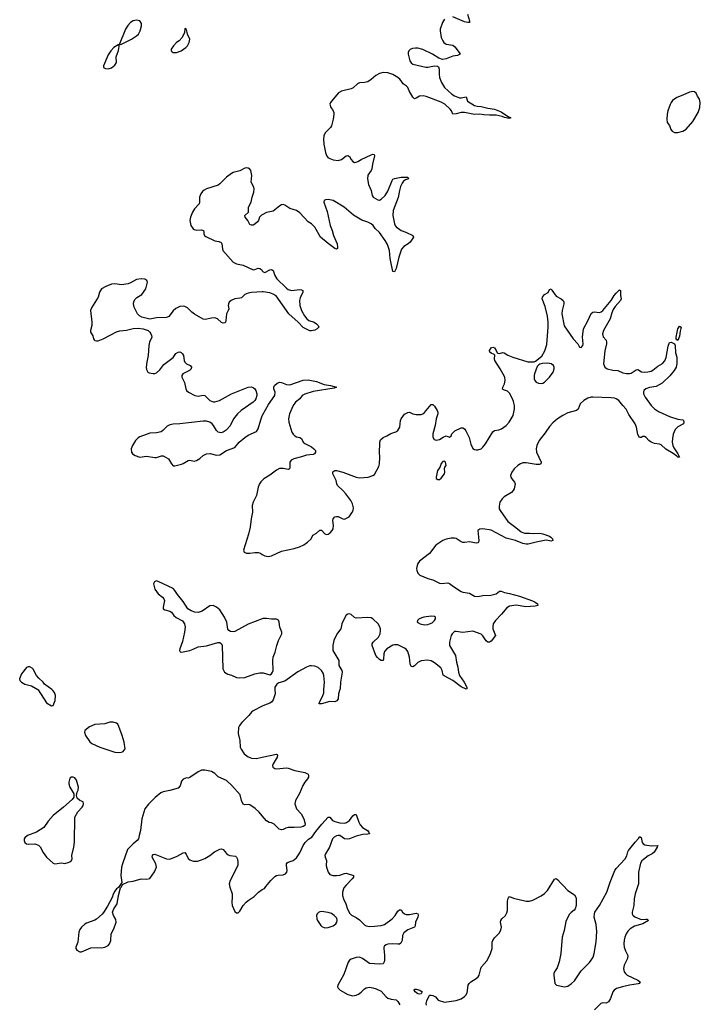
# Model space of a CAD drawing. Header units: inches. Extents: x 1954800 to 2060275, y 904969 to 1016298.
# Tile 73 of 77: x 2037087 to 2045261, y 986222 to 998042. Entities that reach past the tile are written whole.
import ezdxf

# ---------------------------------------------------------------- set-up
doc = ezdxf.new("R2010")
doc.units = ezdxf.units.IN
doc.header["$MEASUREMENT"] = 0
for name, color, linetype in [('C0938', 7, 'Continuous'), ('C0939', 7, 'Continuous'), ('C0948', 7, 'Continuous'), ('C0949', 7, 'Continuous')]:
    doc.layers.add(name, color=color, linetype=linetype)

msp = doc.modelspace()

# ---------------------------------------------------------------- linework, layer by layer
at = {"layer": 'C0938', "color": 6, "elevation": 500}
for points in [[(2037306, 990000), (2037310, 989997), (2037410, 989843), (2037470, 989806), (2037490, 989811), (2037515, 989870), (2037518, 989930), (2037506, 989966), (2037485, 989990), (2037472, 990000)], [(2040000, 989801), (2039890, 989745), (2039870, 989729), (2039839, 989690), (2039756, 989604), (2039727, 989570), (2039716, 989544), (2039712, 989472), (2039731, 989390), (2039735, 989310), (2039746, 989286), (2039785, 989230), (2039830, 989191), (2039870, 989177), (2039930, 989174), (2040000, 989188)], [(2040000, 988484), (2039962, 988530), (2039914, 988574), (2039850, 988617), (2039830, 988621), (2039790, 988615), (2039770, 988625), (2039751, 988670), (2039736, 988736), (2039635, 988850), (2039570, 988908), (2039470, 988954), (2039430, 988992), (2039390, 989016), (2039309, 989031), (2039270, 989033), (2039230, 989014), (2039130, 988943), (2039110, 988938), (2039090, 988942), (2039050, 988926), (2039030, 988901), (2039014, 988846), (2038990, 988816), (2038890, 988787), (2038810, 988772), (2038781, 988759), (2038716, 988704), (2038635, 988625), (2038592, 988570), (2038556, 988450), (2038540, 988310), (2038521, 988250), (2038514, 988210), (2038499, 988190), (2038450, 988150), (2038381, 988079), (2038321, 987910), (2038310, 987870), (2038302, 987770), (2038315, 987684), (2038275, 987625), (2038250, 987609), (2038230, 987582), (2038210, 987544), (2038196, 987504), (2038140, 987400), (2038095, 987325), (2038077, 987303), (2038010, 987243), (2037989, 987231), (2037890, 987197), (2037870, 987186), (2037830, 987150), (2037810, 987120), (2037799, 987090), (2037784, 986970), (2037763, 986910), (2037761, 986890), (2037772, 986870), (2037810, 986851), (2037830, 986851), (2037942, 986898), (2038024, 986904), (2038070, 986901), (2038110, 986908), (2038149, 986930), (2038166, 986950), (2038180, 986990), (2038185, 987070), (2038217, 987130), (2038244, 987210), (2038242, 987242), (2038215, 987290), (2038203, 987330), (2038217, 987370), (2038256, 987430), (2038272, 987528), (2038298, 987622), (2038310, 987632), (2038321, 987659), (2038390, 987694), (2038450, 987702), (2038548, 987728), (2038616, 987724), (2038650, 987734), (2038708, 987812), (2038732, 987870), (2038722, 987910), (2038680, 987990), (2038681, 988010), (2038690, 988020), (2038710, 988023), (2038850, 987970), (2038890, 987965), (2038979, 988001), (2039050, 988042), (2039070, 988043), (2039085, 988025), (2039110, 987973), (2039130, 987956), (2039170, 987942), (2039221, 987941), (2039270, 987955), (2039310, 987973), (2039370, 988010), (2039426, 988054), (2039490, 988084), (2039510, 988089), (2039530, 988081), (2039570, 988033), (2039590, 988018), (2039610, 988010), (2039680, 988000), (2039690, 987990), (2039703, 987963), (2039709, 987930), (2039706, 987890), (2039615, 987710), (2039603, 987670), (2039609, 987630), (2039638, 987550), (2039640, 987510), (2039635, 987450), (2039639, 987410), (2039670, 987336), (2039690, 987321), (2039710, 987321), (2039730, 987339), (2039772, 987408), (2039807, 987450), (2039830, 987470), (2039905, 987515), (2039954, 987570), (2040000, 987599)]]:
    msp.add_lwpolyline(points, dxfattribs=at)
for points in [[(2038210, 989610), (2038170, 989610), (2038110, 989590), (2037990, 989580), (2037927, 989553), (2037871, 989510), (2037864, 989490), (2037877, 989450), (2037930, 989374), (2037952, 989352), (2038050, 989311), (2038230, 989247), (2038270, 989243), (2038310, 989248), (2038330, 989256), (2038353, 989290), (2038341, 989370), (2038320, 989450), (2038279, 989559), (2038265, 989585), (2038250, 989598)], [(2037730, 988949), (2037710, 988949), (2037690, 988937), (2037678, 988890), (2037678, 988870), (2037688, 988830), (2037736, 988750), (2037736, 988710), (2037719, 988681), (2037613, 988587), (2037490, 988490), (2037430, 988422), (2037376, 988344), (2037290, 988290), (2037181, 988250), (2037150, 988221), (2037143, 988210), (2037141, 988190), (2037150, 988166), (2037170, 988148), (2037190, 988144), (2037270, 988147), (2037314, 988134), (2037333, 988113), (2037370, 988044), (2037408, 987990), (2037490, 987916), (2037510, 987910), (2037590, 987919), (2037630, 987913), (2037670, 987923), (2037690, 987931), (2037710, 987948), (2037719, 987970), (2037715, 988010), (2037739, 988110), (2037744, 988170), (2037751, 988470), (2037786, 988534), (2037836, 988590), (2037849, 988610), (2037855, 988630), (2037850, 988654), (2037810, 988669), (2037777, 988697), (2037768, 988730), (2037778, 988770), (2037790, 988792), (2037795, 988830), (2037770, 988914), (2037750, 988941)]]:
    msp.add_lwpolyline(points, close=True, dxfattribs=at)
at = {"layer": 'C0939', "color": 6, "elevation": 500}
for points in [[(2038490, 998037), (2038450, 998028), (2038418, 998010), (2038386, 997974), (2038359, 997930), (2038282, 997742), (2038310, 997748), (2038430, 997807), (2038490, 997848), (2038513, 997870), (2038534, 997910), (2038551, 997970), (2038550, 997998), (2038530, 998027)], [(2039070, 997938), (2039066, 997890), (2039039, 997830), (2039003, 997790), (2038970, 997768), (2038933, 997730), (2038907, 997690), (2038906, 997670), (2038917, 997657), (2038930, 997650), (2038970, 997649), (2039025, 997670), (2039081, 997710), (2039101, 997730), (2039124, 997770), (2039130, 997810), (2039101, 997870), (2039090, 997926)], [(2038279, 997739), (2038270, 997739), (2038216, 997710), (2038180, 997670), (2038150, 997621), (2038095, 997490), (2038095, 997470), (2038117, 997457), (2038150, 997454), (2038190, 997465), (2038230, 997496), (2038250, 997530), (2038244, 997596), (2038273, 997673), (2038282, 997722)]]:
    msp.add_lwpolyline(points, close=True, dxfattribs=at)
for points in [[(2040000, 995699), (2039990, 995694), (2039967, 995670), (2039954, 995630), (2039944, 995616), (2039910, 995586), (2039890, 995576), (2039870, 995574), (2039850, 995582), (2039827, 995630), (2039794, 995670), (2039790, 995690), (2039835, 995730), (2039835, 995790), (2039868, 995850), (2039881, 995910), (2039901, 995970), (2039905, 996010), (2039900, 996030), (2039868, 996090), (2039875, 996170), (2039862, 996230), (2039850, 996247), (2039830, 996260), (2039810, 996263), (2039790, 996259), (2039730, 996226), (2039652, 996208), (2039630, 996197), (2039570, 996151), (2039490, 996071), (2039470, 996056), (2039330, 996013), (2039303, 995997), (2039282, 995978), (2039262, 995950), (2039246, 995910), (2039248, 995850), (2039242, 995830), (2039187, 995770), (2039164, 995730), (2039140, 995670), (2039130, 995630), (2039144, 995570), (2039169, 995530), (2039183, 995523), (2039210, 995517), (2039270, 995518), (2039293, 995513), (2039300, 995490), (2039298, 995470), (2039301, 995461), (2039307, 995450), (2039321, 995441), (2039430, 995386), (2039478, 995378), (2039506, 995366), (2039515, 995350), (2039521, 995290), (2039527, 995270), (2039650, 995130), (2039690, 995112), (2039770, 995094), (2039890, 995041), (2039910, 995042), (2039950, 995058), (2039970, 995057), (2039990, 995042), (2040000, 995028)], [(2040000, 994777), (2039872, 994768), (2039830, 994761), (2039790, 994744), (2039750, 994704), (2039730, 994698), (2039670, 994691), (2039626, 994670), (2039604, 994650), (2039593, 994630), (2039590, 994610), (2039597, 994570), (2039592, 994550), (2039571, 994510), (2039563, 994430), (2039558, 994410), (2039550, 994402), (2039530, 994400), (2039510, 994409), (2039462, 994450), (2039430, 994463), (2039390, 994461), (2039316, 994444), (2039290, 994448), (2039186, 994506), (2039155, 994530), (2039102, 994582), (2039070, 994599), (2039050, 994603), (2039010, 994600), (2038964, 994576), (2038932, 994548), (2038879, 994481), (2038850, 994466), (2038730, 994462), (2038650, 994448), (2038555, 994470), (2038526, 994486), (2038502, 994510), (2038462, 994590), (2038455, 994630), (2038460, 994660), (2038474, 994686), (2038494, 994706), (2038556, 994744), (2038602, 994810), (2038621, 994890), (2038615, 994910), (2038590, 994927), (2038550, 994931), (2038490, 994923), (2038417, 994883), (2038390, 994873), (2038310, 994860), (2038230, 994870), (2038190, 994866), (2038120, 994840), (2038070, 994810), (2038047, 994770), (2038030, 994710), (2037950, 994584), (2037937, 994550), (2037953, 994410), (2037952, 994370), (2037937, 994310), (2037938, 994290), (2037966, 994246), (2037973, 994210), (2037980, 994200), (2037990, 994190), (2038010, 994187), (2038030, 994189), (2038090, 994211), (2038250, 994294), (2038290, 994308), (2038370, 994315), (2038450, 994336), (2038510, 994341), (2038570, 994333), (2038630, 994310), (2038652, 994290), (2038664, 994270), (2038672, 994250), (2038674, 994230), (2038647, 994170), (2038637, 994130), (2038632, 994010), (2038613, 993930), (2038605, 993870), (2038610, 993842), (2038626, 993810), (2038642, 993802), (2038690, 993795), (2038710, 993795), (2038730, 993803), (2038770, 993839), (2038819, 993901), (2038930, 993986), (2038963, 994037), (2038990, 994052), (2039010, 994054), (2039027, 994047), (2039044, 994030), (2039053, 994013), (2039062, 993950), (2039070, 993930), (2039090, 993910), (2039133, 993890), (2039149, 993870), (2039145, 993850), (2039128, 993832), (2039046, 993790), (2039036, 993770), (2039036, 993750), (2039067, 993687), (2039084, 993610), (2039092, 993590), (2039115, 993570), (2039190, 993530), (2039230, 993521), (2039290, 993533), (2039310, 993529), (2039370, 993470), (2039410, 993455), (2039430, 993453), (2039487, 993470), (2039630, 993550), (2039830, 993632), (2039870, 993634), (2039890, 993626), (2039910, 993610), (2039924, 993590), (2039936, 993550), (2039934, 993530), (2039923, 993490), (2039910, 993470), (2039890, 993450), (2039749, 993350), (2039702, 993310), (2039654, 993250), (2039615, 993165), (2039567, 993113), (2039530, 993091), (2039504, 993084), (2039470, 993090), (2039450, 993110), (2039415, 993170), (2039398, 993190), (2039369, 993210), (2039330, 993222), (2039290, 993223), (2039010, 993191), (2038930, 993188), (2038890, 993178), (2038858, 993162), (2038808, 993110), (2038785, 993095), (2038730, 993081), (2038650, 993078), (2038530, 993033), (2038510, 993021), (2038477, 992990), (2038442, 992930), (2038428, 992890), (2038431, 992850), (2038441, 992830), (2038476, 992810), (2038530, 992792), (2038610, 992804), (2038710, 992788), (2038730, 992788), (2038790, 992805), (2038810, 992806), (2038848, 992788), (2038874, 992770), (2038909, 992709), (2038930, 992688), (2038950, 992686), (2039030, 992707), (2039050, 992714), (2039110, 992751), (2039130, 992754), (2039184, 992744), (2039210, 992750), (2039250, 992773), (2039290, 992812), (2039330, 992830), (2039374, 992834), (2039450, 992813), (2039490, 992819), (2039570, 992869), (2039670, 992906), (2039723, 992970), (2039790, 993027), (2039830, 993054), (2039930, 993098), (2039953, 993130), (2039982, 993238), (2040000, 993286)], [(2040000, 992511), (2039984, 992496), (2039968, 992470), (2039951, 992430), (2039931, 992330), (2039893, 992250), (2039881, 992210), (2039885, 992130), (2039868, 992050), (2039856, 991950), (2039835, 991865), (2039774, 991674), (2039784, 991650), (2039810, 991639), (2039850, 991637), (2039913, 991647), (2039950, 991647), (2039978, 991638), (2040000, 991624)], [(2040000, 990850), (2039830, 990785), (2039670, 990699), (2039650, 990694), (2039618, 990698), (2039598, 990710), (2039587, 990727), (2039573, 990810), (2039548, 990870), (2039490, 990959), (2039451, 990990), (2039410, 991008), (2039370, 991006), (2039279, 990941), (2039230, 990925), (2039191, 990931), (2039146, 990946), (2039108, 990968), (2039050, 991058), (2038982, 991142), (2038951, 991190), (2038930, 991215), (2038750, 991299), (2038730, 991305), (2038705, 991295), (2038695, 991270), (2038710, 991206), (2038750, 991151), (2038803, 991110), (2038820, 991090), (2038825, 991070), (2038809, 990990), (2038811, 990970), (2038830, 990957), (2038890, 990943), (2038909, 990929), (2038938, 990890), (2038965, 990865), (2039044, 990824), (2039066, 990790), (2039074, 990750), (2039068, 990690), (2039043, 990577), (2039011, 990490), (2039008, 990470), (2039015, 990455), (2039030, 990448), (2039130, 990469), (2039170, 990484), (2039230, 990515), (2039330, 990524), (2039465, 990565), (2039490, 990565), (2039509, 990550), (2039517, 990530), (2039528, 990250), (2039533, 990233), (2039547, 990210), (2039586, 990186), (2039630, 990173), (2039690, 990146), (2039730, 990140), (2039790, 990145), (2039910, 990190), (2039970, 990201), (2040000, 990200)], [(2037472, 990000), (2037386, 990066), (2037370, 990089), (2037317, 990137), (2037291, 990171), (2037250, 990247), (2037238, 990258), (2037210, 990272), (2037190, 990274), (2037170, 990266), (2037111, 990190), (2037087, 990130), (2037091, 990110), (2037111, 990091), (2037150, 990067), (2037230, 990047), (2037306, 990000)]]:
    msp.add_lwpolyline(points, dxfattribs=at)
at = {"layer": 'C0948', "color": 6, "elevation": 500}
for points in [[(2040152, 990000), (2040156, 989950), (2040130, 989879), (2040110, 989851), (2040090, 989837), (2040026, 989814), (2040000, 989801)], [(2040931, 990000), (2040917, 989950), (2040910, 989890), (2040895, 989865), (2040870, 989853), (2040810, 989856), (2040710, 989828), (2040685, 989830), (2040687, 989850), (2040724, 989916), (2040738, 989962), (2040740, 990000)], [(2040000, 989188), (2040170, 989223), (2040179, 989219), (2040185, 989210), (2040179, 989190), (2040130, 989110), (2040124, 989090), (2040128, 989070), (2040150, 989053), (2040170, 989047), (2040290, 989059), (2040310, 989058), (2040390, 989030), (2040510, 989004), (2040550, 988984), (2040557, 988970), (2040554, 988950), (2040545, 988930), (2040512, 988890), (2040487, 988850), (2040448, 988752), (2040399, 988670), (2040390, 988630), (2040413, 988570), (2040468, 988510), (2040500, 988450), (2040517, 988390), (2040513, 988370), (2040490, 988356), (2040462, 988350), (2040385, 988345), (2040310, 988346), (2040282, 988338), (2040250, 988321), (2040230, 988317), (2040204, 988324), (2040145, 988385), (2040110, 988399), (2040084, 988404), (2040050, 988424), (2040000, 988484)], [(2040000, 987599), (2040026, 987614), (2040045, 987635), (2040102, 987710), (2040150, 987757), (2040170, 987769), (2040190, 987773), (2040250, 987775), (2040278, 987790), (2040295, 987810), (2040301, 987830), (2040291, 987890), (2040293, 987907), (2040300, 987920), (2040311, 987929), (2040370, 987949), (2040410, 987980), (2040450, 988040), (2040493, 988127), (2040517, 988164), (2040556, 988204), (2040594, 988230), (2040642, 988298), (2040714, 988386), (2040790, 988469), (2040810, 988467), (2040844, 988430), (2040870, 988417), (2040930, 988401), (2040990, 988398), (2041014, 988406), (2041048, 988430), (2041090, 988485), (2041110, 988500), (2041130, 988499), (2041159, 988410), (2041177, 988377), (2041206, 988346), (2041264, 988310), (2041280, 988290), (2041287, 988270), (2041270, 988264), (2041210, 988259), (2041130, 988241), (2041050, 988207), (2041030, 988204), (2040989, 988209), (2040930, 988247), (2040910, 988250), (2040890, 988245), (2040863, 988230), (2040844, 988210), (2040808, 988110), (2040759, 988030), (2040752, 988010), (2040755, 987990), (2040770, 987950), (2040767, 987890), (2040772, 987870), (2040792, 987810), (2040810, 987782), (2040849, 987769), (2040890, 987769), (2040930, 987774), (2040990, 987793), (2041010, 987795), (2041096, 987770), (2041097, 987750), (2041082, 987730), (2041007, 987653), (2040980, 987620), (2040963, 987570), (2040964, 987530), (2040975, 987490), (2041003, 987430), (2041024, 987364), (2041052, 987312), (2041072, 987292), (2041130, 987264), (2041170, 987238), (2041233, 987173), (2041250, 987165), (2041290, 987158), (2041350, 987159), (2041428, 987168), (2041470, 987180), (2041561, 987250), (2041595, 987290), (2041630, 987342), (2041650, 987358), (2041670, 987356), (2041686, 987330), (2041710, 987307), (2041730, 987302), (2041770, 987302), (2041850, 987318), (2041868, 987308), (2041872, 987292), (2041868, 987270), (2041842, 987210), (2041837, 987163), (2041828, 987150), (2041750, 987117), (2041700, 987080), (2041683, 987050), (2041681, 986990), (2041665, 986955), (2041650, 986945), (2041630, 986943), (2041570, 986948), (2041510, 986943), (2041490, 986938), (2041470, 986926), (2041462, 986910), (2041460, 986890), (2041470, 986810), (2041470, 986750), (2041466, 986730), (2041452, 986708), (2041410, 986702), (2041290, 986712), (2041203, 986770), (2041170, 986786), (2041130, 986785), (2041070, 986765), (2041050, 986750), (2041032, 986728), (2040982, 986578), (2040907, 986450), (2040904, 986430), (2040910, 986414), (2040934, 986390), (2041030, 986339), (2041090, 986322), (2041130, 986330), (2041156, 986344), (2041190, 986368), (2041230, 986408), (2041250, 986419), (2041290, 986426), (2041330, 986421), (2041370, 986409), (2041430, 986378), (2041489, 986310), (2041510, 986296), (2041550, 986282), (2041610, 986274), (2041630, 986256), (2041654, 986214)], [(2041972, 986210), (2041967, 986230), (2041977, 986263), (2042009, 986330), (2042027, 986333), (2042050, 986329), (2042082, 986310), (2042113, 986273), (2042190, 986249), (2042330, 986266), (2042391, 986289), (2042430, 986314), (2042447, 986333), (2042460, 986360), (2042472, 986450), (2042485, 986470), (2042506, 986490), (2042569, 986530), (2042592, 986550), (2042607, 986573), (2042625, 986650), (2042634, 986670), (2042697, 986743), (2042739, 986821), (2042761, 986890), (2042762, 986970), (2042770, 986990), (2042790, 987021), (2042845, 987075), (2042867, 987113), (2042872, 987150), (2042863, 987210), (2042865, 987230), (2042878, 987250), (2042923, 987290), (2042939, 987321), (2042944, 987350), (2042946, 987454), (2042950, 987485), (2042958, 987502), (2042970, 987515), (2043016, 987496), (2043170, 987460), (2043210, 987461), (2043250, 987473), (2043350, 987523), (2043390, 987552), (2043424, 987590), (2043510, 987723), (2043530, 987731), (2043550, 987718), (2043580, 987680), (2043614, 987650), (2043670, 987590), (2043750, 987538), (2043766, 987510), (2043770, 987490), (2043772, 987410), (2043760, 987370), (2043748, 987352), (2043710, 987324), (2043690, 987304), (2043669, 987270), (2043645, 987215), (2043628, 987110), (2043603, 987030), (2043587, 986830), (2043567, 986733), (2043540, 986660), (2043509, 986610), (2043501, 986590), (2043500, 986570), (2043512, 986472), (2043532, 986452), (2043630, 986430), (2043670, 986441), (2043716, 986470), (2043750, 986504), (2043830, 986625), (2043930, 986722), (2043952, 986750), (2043973, 986787), (2043985, 986830), (2044009, 986971), (2044018, 987098), (2044010, 987182), (2043988, 987270), (2043990, 987310), (2043996, 987330), (2044051, 987410), (2044137, 987570), (2044179, 987690), (2044235, 987830), (2044250, 987853), (2044359, 987970), (2044377, 988003), (2044389, 988051), (2044398, 988070), (2044477, 988170), (2044522, 988218), (2044530, 988235), (2044550, 988225), (2044564, 988164), (2044573, 988150), (2044595, 988135), (2044670, 988126), (2044755, 988130), (2044743, 988117), (2044743, 988110), (2044707, 988050), (2044684, 988030), (2044634, 988006), (2044578, 987962), (2044557, 987943), (2044543, 987917), (2044520, 987810), (2044520, 987670), (2044478, 987550), (2044467, 987487), (2044461, 987410), (2044442, 987330), (2044443, 987310), (2044451, 987291), (2044474, 987274), (2044550, 987242), (2044610, 987245), (2044623, 987243), (2044637, 987230), (2044570, 987188), (2044470, 987162), (2044420, 987130), (2044390, 987101), (2044369, 987070), (2044353, 987030), (2044347, 986993), (2044344, 986950), (2044347, 986910), (2044363, 986863), (2044389, 986809), (2044385, 986770), (2044345, 986690), (2044340, 986650), (2044347, 986610), (2044361, 986590), (2044383, 986570), (2044509, 986510), (2044537, 986490), (2044525, 986470), (2044514, 986466), (2044410, 986452), (2044327, 986433), (2044256, 986410), (2044227, 986393), (2044210, 986370), (2044184, 986290), (2044158, 986250), (2044130, 986237), (2044090, 986239), (2044068, 986232), (2043990, 986154)]]:
    msp.add_lwpolyline(points, dxfattribs=at)
for points in [[(2040710, 987336), (2040690, 987334), (2040674, 987326), (2040659, 987310), (2040650, 987290), (2040654, 987250), (2040664, 987230), (2040704, 987170), (2040717, 987157), (2040750, 987142), (2040790, 987145), (2040850, 987164), (2040884, 987190), (2040896, 987210), (2040900, 987230), (2040895, 987255), (2040864, 987290), (2040830, 987311), (2040790, 987325)], [(2041890, 986343), (2041870, 986346), (2041835, 986370), (2041823, 986390), (2041825, 986395), (2041830, 986403), (2041850, 986403), (2041891, 986390), (2041921, 986370), (2041910, 986349)]]:
    msp.add_lwpolyline(points, close=True, dxfattribs=at)
at = {"layer": 'C0949', "color": 6, "elevation": 500}
for points in [[(2042190, 998050), (2042166, 998010), (2042136, 997930), (2042135, 997910), (2042150, 997830), (2042167, 997790), (2042182, 997770), (2042210, 997750), (2042290, 997736), (2042315, 997715), (2042366, 997650), (2042376, 997630), (2042347, 997613), (2042290, 997603), (2042210, 997571), (2042165, 997565), (2042119, 997579), (2042044, 997630), (2041930, 997685), (2041870, 997699), (2041840, 997700), (2041804, 997696), (2041776, 997684), (2041762, 997670), (2041752, 997650), (2041754, 997630), (2041774, 997550), (2041790, 997523), (2041810, 997508), (2041966, 997474), (2041990, 997474), (2042070, 997490), (2042105, 997485), (2042115, 997475), (2042126, 997450), (2042123, 997390), (2042127, 997350), (2042151, 997290), (2042190, 997230), (2042278, 997150), (2042308, 997130), (2042370, 997105), (2042390, 997104), (2042450, 997116), (2042465, 997066), (2042550, 997012), (2042583, 997003), (2042630, 997001), (2042710, 996980), (2042790, 996969), (2042870, 996935), (2042958, 996878), (2042982, 996870), (2042980, 996860), (2042965, 996855), (2042911, 996869), (2042882, 996882), (2042810, 996898), (2042730, 996895), (2042660, 996900), (2042610, 996908), (2042550, 996906), (2042431, 996929), (2042390, 996928), (2042330, 996911), (2042289, 996909), (2042274, 996950), (2042256, 996970), (2042192, 997030), (2042150, 997053), (2041970, 997120), (2041932, 997128), (2041890, 997126), (2041850, 997099), (2041830, 997093), (2041810, 997111), (2041763, 997190), (2041748, 997230), (2041729, 997249), (2041691, 997271), (2041669, 997310), (2041652, 997330), (2041627, 997350), (2041570, 997384), (2041510, 997405), (2041452, 997408), (2041410, 997397), (2041366, 997374), (2041310, 997325), (2041270, 997298), (2041230, 997287), (2041170, 997284), (2041146, 997274), (2041094, 997226), (2041070, 997213), (2040950, 997186), (2040917, 997163), (2040850, 997090), (2040819, 997050), (2040813, 997030), (2040824, 996990), (2040843, 996963), (2040858, 996930), (2040860, 996910), (2040853, 996850), (2040833, 996770), (2040820, 996750), (2040778, 996710), (2040757, 996683), (2040741, 996650), (2040735, 996610), (2040741, 996550), (2040759, 996450), (2040772, 996412), (2040786, 996390), (2040810, 996375), (2040850, 996361), (2040910, 996352), (2040950, 996365), (2041010, 996407), (2041030, 996414), (2041050, 996402), (2041070, 996364), (2041090, 996342), (2041110, 996330), (2041130, 996332), (2041150, 996340), (2041190, 996365), (2041310, 996421), (2041330, 996427), (2041343, 996423), (2041348, 996408), (2041323, 996310), (2041317, 996250), (2041308, 996230), (2041270, 996175), (2041264, 996130), (2041276, 996064), (2041310, 995990), (2041320, 995930), (2041332, 995910), (2041390, 995878), (2041410, 995877), (2041430, 995888), (2041476, 995930), (2041510, 995985), (2041559, 996110), (2041570, 996126), (2041590, 996136), (2041670, 996153), (2041750, 996150), (2041756, 996136), (2041757, 996130), (2041722, 996119), (2041698, 996102), (2041681, 996079), (2041662, 996038), (2041647, 995990), (2041633, 995907), (2041573, 995750), (2041568, 995690), (2041588, 995590), (2041597, 995570), (2041610, 995554), (2041670, 995512), (2041726, 995490), (2041807, 995450), (2041816, 995430), (2041775, 995370), (2041753, 995350), (2041700, 995320), (2041671, 995289), (2041639, 995190), (2041610, 995055), (2041590, 995015), (2041570, 995018), (2041537, 995177), (2041527, 995270), (2041503, 995343), (2041478, 995390), (2041410, 995489), (2041357, 995537), (2041333, 995570), (2041310, 995592), (2041270, 995612), (2041197, 995637), (2041095, 995695), (2040984, 995790), (2040850, 995870), (2040830, 995877), (2040790, 995884), (2040759, 995881), (2040743, 995870), (2040739, 995850), (2040778, 995738), (2040817, 995570), (2040840, 995510), (2040854, 995450), (2040901, 995350), (2040905, 995310), (2040903, 995297), (2040893, 995287), (2040870, 995297), (2040790, 995355), (2040701, 995430), (2040630, 995553), (2040590, 995590), (2040550, 995615), (2040450, 995725), (2040410, 995750), (2040330, 995774), (2040270, 995817), (2040250, 995823), (2040230, 995818), (2040210, 995807), (2040130, 995744), (2040050, 995727), (2040000, 995699)], [(2042467, 998110), (2042490, 998030), (2042490, 998010), (2042470, 998007), (2042430, 998016), (2042290, 998075)], [(2040000, 995028), (2040010, 995014), (2040030, 995008), (2040090, 995040), (2040110, 995044), (2040130, 995030), (2040153, 994970), (2040177, 994930), (2040290, 994819), (2040310, 994804), (2040350, 994792), (2040450, 994804), (2040470, 994800), (2040487, 994790), (2040488, 994770), (2040457, 994703), (2040447, 994670), (2040452, 994610), (2040473, 994550), (2040508, 994488), (2040536, 994450), (2040561, 994430), (2040622, 994410), (2040652, 994392), (2040671, 994370), (2040679, 994350), (2040659, 994330), (2040630, 994317), (2040590, 994307), (2040570, 994309), (2040490, 994348), (2040431, 994411), (2040320, 994510), (2040166, 994726), (2040130, 994749), (2040090, 994764), (2040010, 994777), (2040000, 994777)], [(2040000, 991624), (2040030, 991605), (2040070, 991598), (2040110, 991607), (2040230, 991664), (2040385, 991695), (2040447, 991713), (2040501, 991739), (2040545, 991770), (2040587, 991810), (2040606, 991854), (2040650, 991878), (2040690, 991916), (2040710, 991913), (2040750, 991870), (2040770, 991863), (2040790, 991868), (2040816, 991884), (2040840, 991910), (2040850, 991931), (2040857, 991970), (2040849, 992029), (2040851, 992049), (2040870, 992075), (2040890, 992080), (2040910, 992077), (2040970, 992049), (2040990, 992048), (2041044, 992076), (2041078, 992122), (2041093, 992150), (2041097, 992183), (2041086, 992230), (2041066, 992270), (2041004, 992350), (2040970, 992390), (2040903, 992450), (2040895, 992470), (2040888, 992510), (2040847, 992590), (2040847, 992613), (2040870, 992630), (2040890, 992629), (2040969, 992609), (2041130, 992550), (2041170, 992543), (2041271, 992549), (2041330, 992569), (2041350, 992584), (2041400, 992680), (2041409, 992711), (2041413, 992787), (2041408, 992852), (2041411, 992949), (2041413, 992970), (2041422, 992998), (2041454, 993026), (2041495, 993045), (2041544, 993076), (2041606, 993094), (2041628, 993112), (2041651, 993149), (2041660, 993230), (2041668, 993250), (2041710, 993307), (2041750, 993328), (2041770, 993329), (2041810, 993312), (2041850, 993303), (2041910, 993303), (2041930, 993310), (2041950, 993327), (2042030, 993421), (2042050, 993422), (2042070, 993402), (2042100, 993350), (2042109, 993330), (2042110, 993310), (2042088, 993252), (2042077, 993170), (2042049, 993070), (2042050, 993031), (2042064, 993004), (2042090, 992995), (2042130, 993001), (2042174, 993030), (2042210, 993046), (2042250, 993031), (2042270, 993045), (2042278, 993070), (2042314, 993106), (2042390, 993142), (2042410, 993142), (2042430, 993130), (2042446, 993106), (2042485, 993025), (2042505, 992945), (2042530, 992896), (2042550, 992883), (2042570, 992878), (2042590, 992879), (2042630, 992890), (2042650, 992909), (2042682, 992950), (2042770, 993096), (2042791, 993109), (2042842, 993118), (2042873, 993130), (2042930, 993169), (2042967, 993210), (2043014, 993290), (2043028, 993372), (2043029, 993410), (2043018, 993458), (2043006, 993490), (2042970, 993558), (2042944, 993584), (2042898, 993598), (2042887, 993607), (2042889, 993630), (2042908, 993670), (2042919, 993710), (2042915, 993750), (2042859, 993850), (2042792, 993950), (2042788, 993970), (2042794, 994014), (2042784, 994024), (2042750, 994038), (2042733, 994050), (2042731, 994070), (2042750, 994103), (2042770, 994113), (2042790, 994102), (2042810, 994072), (2042822, 994042), (2042830, 994038), (2042850, 994036), (2042890, 994046), (2042904, 994044), (2042950, 994016), (2043010, 993992), (2043190, 993934), (2043264, 993936), (2043280, 993941), (2043358, 994002), (2043394, 994066), (2043417, 994143), (2043433, 994350), (2043434, 994410), (2043425, 994485), (2043398, 994598), (2043362, 994690), (2043367, 994710), (2043390, 994743), (2043433, 994767), (2043450, 994805), (2043470, 994811), (2043476, 994796), (2043530, 994724), (2043590, 994693), (2043612, 994672), (2043622, 994650), (2043624, 994630), (2043600, 994550), (2043598, 994510), (2043626, 994366), (2043733, 994210), (2043790, 994150), (2043810, 994111), (2043830, 994107), (2043849, 994130), (2043853, 994150), (2043846, 994230), (2043857, 994330), (2043910, 994426), (2043950, 994515), (2043970, 994531), (2043986, 994534), (2044050, 994528), (2044070, 994535), (2044090, 994550), (2044190, 994670), (2044227, 994733), (2044250, 994760), (2044290, 994799), (2044303, 994790), (2044304, 994730), (2044312, 994690), (2044301, 994670), (2044239, 994601), (2044216, 994564), (2044198, 994522), (2044178, 994450), (2044100, 994310), (2044088, 994270), (2044096, 994236), (2044130, 994195), (2044134, 994170), (2044133, 994150), (2044114, 994066), (2044100, 993910), (2044114, 993870), (2044143, 993850), (2044210, 993833), (2044270, 993832), (2044330, 993803), (2044373, 993793), (2044410, 993794), (2044430, 993799), (2044490, 993839), (2044510, 993843), (2044556, 993816), (2044589, 993809), (2044630, 993813), (2044670, 993824), (2044690, 993835), (2044750, 993883), (2044806, 993914), (2044834, 993946), (2044851, 993989), (2044876, 994124), (2044890, 994167), (2044910, 994173), (2044950, 994150), (2044960, 994130), (2044965, 994045), (2044978, 993990), (2044981, 993910), (2044971, 993871), (2044947, 993830), (2044893, 993767), (2044803, 993677), (2044730, 993638), (2044650, 993625), (2044608, 993612), (2044581, 993590), (2044577, 993570), (2044579, 993550), (2044597, 993510), (2044670, 993412), (2044710, 993370), (2044759, 993339), (2044890, 993277), (2044990, 993245), (2045050, 993238), (2045058, 993230), (2045065, 993210), (2045058, 993190), (2044990, 993156), (2044959, 993121), (2044934, 993066), (2044926, 993014), (2044924, 992970), (2044931, 992930), (2044943, 992903), (2044993, 992830), (2045010, 992790), (2044990, 992790), (2044981, 992801), (2044933, 992833), (2044845, 992885), (2044790, 992937), (2044770, 992947), (2044710, 992956), (2044670, 992971), (2044641, 992990), (2044610, 993025), (2044590, 993039), (2044570, 993037), (2044550, 993028), (2044530, 993027), (2044510, 993061), (2044493, 993150), (2044479, 993190), (2044403, 993303), (2044370, 993367), (2044329, 993409), (2044282, 993470), (2044251, 993490), (2044230, 993497), (2044190, 993504), (2043970, 993510), (2043950, 993510), (2043910, 993500), (2043862, 993470), (2043820, 993430), (2043793, 993367), (2043776, 993350), (2043670, 993321), (2043608, 993290), (2043544, 993250), (2043490, 993204), (2043450, 993159), (2043399, 993081), (2043325, 992990), (2043296, 992930), (2043289, 992890), (2043293, 992850), (2043348, 992730), (2043344, 992710), (2043330, 992704), (2043290, 992704), (2043170, 992723), (2043130, 992723), (2043100, 992710), (2043070, 992690), (2043026, 992650), (2042996, 992610), (2042983, 992570), (2042984, 992550), (2042996, 992530), (2043031, 992490), (2043038, 992470), (2043026, 992410), (2043015, 992390), (2042993, 992367), (2042906, 992314), (2042880, 992290), (2042855, 992250), (2042844, 992204), (2042847, 992170), (2042858, 992150), (2042950, 992017), (2043046, 991946), (2043110, 991893), (2043150, 991879), (2043210, 991880), (2043254, 991874), (2043330, 991879), (2043371, 991871), (2043450, 991841), (2043467, 991830), (2043486, 991810), (2043490, 991790), (2043470, 991784), (2043410, 991795), (2043288, 991772), (2043194, 991746), (2043170, 991747), (2043130, 991756), (2043042, 991790), (2042930, 991817), (2042750, 991913), (2042651, 991929), (2042613, 991927), (2042590, 991910), (2042602, 991790), (2042598, 991770), (2042590, 991762), (2042570, 991758), (2042490, 991775), (2042430, 991765), (2042410, 991767), (2042390, 991775), (2042330, 991815), (2042310, 991819), (2042270, 991817), (2042210, 991806), (2042170, 991789), (2042085, 991735), (2042007, 991633), (2041890, 991542), (2041870, 991512), (2041862, 991490), (2041854, 991454), (2041855, 991430), (2041870, 991396), (2041894, 991374), (2041990, 991334), (2042050, 991317), (2042130, 991276), (2042152, 991272), (2042230, 991280), (2042250, 991275), (2042296, 991236), (2042390, 991176), (2042410, 991169), (2042490, 991156), (2042550, 991121), (2042590, 991118), (2042650, 991129), (2042746, 991134), (2042809, 991151), (2042850, 991182), (2042870, 991182), (2042910, 991164), (2042970, 991155), (2043090, 991120), (2043245, 991065), (2043278, 991050), (2043305, 991030), (2043311, 991009), (2043279, 991001), (2043165, 990995), (2043050, 991013), (2042970, 991001), (2042937, 990983), (2042873, 990907), (2042800, 990830), (2042773, 990790), (2042768, 990752), (2042771, 990730), (2042800, 990650), (2042750, 990580), (2042731, 990569), (2042710, 990571), (2042690, 990586), (2042650, 990644), (2042630, 990664), (2042530, 990700), (2042410, 990687), (2042330, 990699), (2042310, 990697), (2042279, 990670), (2042268, 990650), (2042250, 990570), (2042250, 990530), (2042321, 990410), (2042335, 990330), (2042351, 990270), (2042358, 990210), (2042370, 990170), (2042426, 990090), (2042458, 990030), (2042456, 990010), (2042450, 990006), (2042390, 990033), (2042288, 990108), (2042184, 990164), (2042174, 990174), (2042160, 990230), (2042143, 990263), (2042070, 990321), (2042030, 990345), (2041986, 990354), (2041910, 990347), (2041870, 990327), (2041830, 990285), (2041810, 990273), (2041790, 990278), (2041775, 990310), (2041769, 990390), (2041750, 990456), (2041730, 990484), (2041710, 990499), (2041630, 990538), (2041590, 990539), (2041570, 990533), (2041498, 990490), (2041470, 990456), (2041460, 990430), (2041456, 990364), (2041452, 990348), (2041430, 990351), (2041410, 990363), (2041384, 990384), (2041364, 990410), (2041321, 990530), (2041319, 990550), (2041333, 990570), (2041395, 990630), (2041415, 990670), (2041422, 990710), (2041420, 990730), (2041410, 990760), (2041392, 990790), (2041330, 990850), (2041310, 990861), (2041270, 990867), (2041130, 990858), (2041107, 990867), (2041070, 990901), (2041050, 990908), (2041030, 990906), (2041010, 990892), (2040990, 990859), (2040957, 990790), (2040943, 990730), (2040903, 990677), (2040870, 990619), (2040860, 990590), (2040849, 990531), (2040846, 990490), (2040849, 990470), (2040920, 990350), (2040920, 990290), (2040956, 990230), (2040961, 990210), (2040940, 990090), (2040934, 990010), (2040931, 990000)], [(2040000, 993286), (2040004, 993296), (2040077, 993423), (2040152, 993530), (2040155, 993570), (2040140, 993610), (2040138, 993630), (2040148, 993652), (2040181, 993679), (2040210, 993689), (2040230, 993687), (2040290, 993661), (2040330, 993658), (2040490, 993713), (2040550, 993717), (2040650, 993697), (2040743, 993663), (2040821, 993650), (2040891, 993630), (2040862, 993618), (2040610, 993580), (2040510, 993547), (2040478, 993530), (2040450, 993490), (2040398, 993450), (2040371, 993410), (2040329, 993310), (2040317, 993250), (2040321, 993210), (2040356, 993090), (2040370, 993067), (2040390, 993046), (2040410, 993035), (2040450, 993026), (2040470, 993014), (2040491, 992971), (2040513, 992953), (2040590, 992915), (2040621, 992890), (2040639, 992870), (2040641, 992850), (2040627, 992830), (2040610, 992822), (2040530, 992815), (2040470, 992794), (2040380, 992770), (2040346, 992754), (2040330, 992730), (2040333, 992670), (2040328, 992650), (2040310, 992643), (2040250, 992656), (2040206, 992654), (2040170, 992635), (2040090, 992573), (2040019, 992530), (2040000, 992511)], [(2040000, 990200), (2040010, 990200), (2040090, 990178), (2040110, 990191), (2040122, 990210), (2040131, 990231), (2040126, 990350), (2040131, 990390), (2040156, 990450), (2040175, 990530), (2040195, 990590), (2040234, 990670), (2040235, 990690), (2040210, 990750), (2040204, 990810), (2040195, 990835), (2040170, 990845), (2040110, 990844), (2040050, 990855), (2040010, 990854), (2040000, 990850)], [(2040740, 990000), (2040746, 990090), (2040741, 990170), (2040730, 990197), (2040710, 990229), (2040670, 990267), (2040630, 990283), (2040593, 990287), (2040570, 990284), (2040530, 990269), (2040428, 990212), (2040270, 990100), (2040200, 990080), (2040174, 990066), (2040150, 990030), (2040152, 990000)]]:
    msp.add_lwpolyline(points, dxfattribs=at)
at = {"layer": 'C0949', "color": 6}
for points, elevation in [([(2045170, 997179), (2045130, 997173), (2045050, 997136), (2044980, 997110), (2044928, 997072), (2044910, 997050), (2044897, 997023), (2044872, 996950), (2044864, 996910), (2044859, 996850), (2044864, 996810), (2044891, 996771), (2044906, 996726), (2044924, 996704), (2044950, 996689), (2044990, 996687), (2045050, 996705), (2045093, 996730), (2045170, 996819), (2045234, 996930), (2045254, 996990), (2045261, 997050), (2045251, 997090), (2045226, 997126), (2045210, 997160), (2045190, 997175)], 600), ([(2044990, 994190), (2044978, 994198), (2044972, 994210), (2044972, 994230), (2044990, 994331), (2045010, 994362), (2045031, 994350), (2045018, 994302), (2045010, 994244)], 500), ([(2043430, 993918), (2043366, 993914), (2043333, 993907), (2043320, 993900), (2043302, 993878), (2043269, 993790), (2043264, 993770), (2043267, 993730), (2043275, 993710), (2043290, 993690), (2043318, 993678), (2043350, 993673), (2043370, 993677), (2043390, 993689), (2043450, 993749), (2043492, 993810), (2043505, 993850), (2043504, 993870), (2043498, 993890), (2043470, 993911)], 500), ([(2042190, 992742), (2042170, 992737), (2042150, 992714), (2042134, 992666), (2042104, 992630), (2042087, 992550), (2042090, 992534), (2042110, 992521), (2042130, 992523), (2042150, 992538), (2042189, 992591), (2042193, 992610), (2042189, 992651), (2042194, 992670), (2042209, 992690), (2042199, 992730)], 500), ([(2042030, 990882), (2041942, 990870), (2041886, 990850), (2041863, 990830), (2041861, 990810), (2041898, 990790), (2041950, 990778), (2041990, 990781), (2042010, 990788), (2042039, 990801), (2042069, 990830), (2042079, 990850), (2042079, 990870), (2042070, 990879)], 500)]:
    msp.add_lwpolyline(points, close=True, dxfattribs=dict(at, elevation=elevation))

doc.saveas('drawing.dxf')
